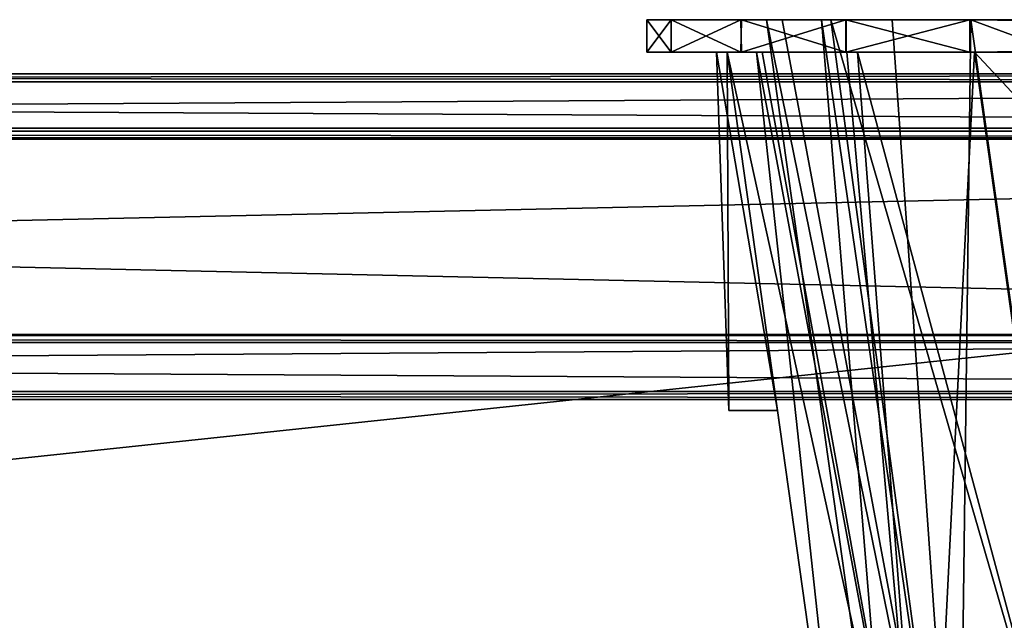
# Model space of a CAD drawing. Header units: millimetres. Extents: x -269 to 269, y -16 to 416.
# Tile 139 of 171: x 49 to 94, y 389 to 416. Entities that reach past the tile are written whole.
import ezdxf

# ---------------------------------------------------------------- set-up
doc = ezdxf.new("R2010")
doc.units = ezdxf.units.MM
doc.header["$LTSCALE"] = 65.185185
for name, color, linetype in [('1091', 7, 'CONTINUOUS'), ('1092', 7, 'CONTINUOUS'), ('1103', 7, 'CONTINUOUS'), ('1104', 7, 'CONTINUOUS'), ('1105', 7, 'CONTINUOUS'), ('1106', 7, 'CONTINUOUS'), ('1115', 7, 'CONTINUOUS'), ('1116', 7, 'CONTINUOUS'), ('1136', 7, 'CONTINUOUS'), ('1148', 7, 'CONTINUOUS'), ('1157', 7, 'CONTINUOUS'), ('1158', 7, 'CONTINUOUS'), ('1189', 7, 'CONTINUOUS'), ('1190', 7, 'CONTINUOUS'), ('1192', 7, 'CONTINUOUS'), ('1195', 7, 'CONTINUOUS'), ('1196', 7, 'CONTINUOUS'), ('1197', 7, 'CONTINUOUS'), ('1198', 7, 'CONTINUOUS'), ('1199', 7, 'CONTINUOUS'), ('1200', 7, 'CONTINUOUS'), ('1204', 7, 'CONTINUOUS'), ('1205', 7, 'CONTINUOUS'), ('1206', 7, 'CONTINUOUS'), ('1207', 7, 'CONTINUOUS'), ('1217', 7, 'CONTINUOUS'), ('1218', 7, 'CONTINUOUS'), ('1219', 7, 'CONTINUOUS'), ('1220', 7, 'CONTINUOUS'), ('1221', 7, 'CONTINUOUS'), ('1222', 7, 'CONTINUOUS'), ('1223', 7, 'CONTINUOUS'), ('1224', 7, 'CONTINUOUS'), ('1225', 7, 'CONTINUOUS'), ('1228', 7, 'CONTINUOUS'), ('1229', 7, 'CONTINUOUS'), ('1253', 7, 'CONTINUOUS'), ('809', 7, 'CONTINUOUS'), ('810', 7, 'CONTINUOUS'), ('811', 7, 'CONTINUOUS'), ('898', 7, 'CONTINUOUS'), ('900', 7, 'CONTINUOUS'), ('960', 7, 'CONTINUOUS')]:
    doc.layers.add(name, color=color, linetype=linetype)

msp = doc.modelspace()

# ---------------------------------------------------------------- linework, layer by layer
at = {"layer": '1091', "linetype": 'Continuous'}
for points in [[(-220.672, 413.633, -337.9), (-220.672, 411.367, -337.9), (220.672, 411.367, -337.9), (-220.672, 413.633, -337.9)], [(220.672, 413.633, -337.9), (-220.672, 413.633, -337.9), (220.672, 411.367, -337.9), (220.672, 413.633, -337.9)], [(-191.672, 399.367, -337.9), (191.672, 399.367, -337.9), (-191.672, 401.633, -337.9), (-191.672, 399.367, -337.9)], [(-191.672, 401.633, -337.9), (191.672, 399.367, -337.9), (191.672, 401.633, -337.9), (-191.672, 401.633, -337.9)]]:
    msp.add_3dface(points, dxfattribs=at)
at = {"layer": '1092', "linetype": 'Continuous'}
for points in [[(191.672, 399.367, -337.9), (-191.672, 399.367, -337.9), (191.672, 399, -348.4), (191.672, 399.367, -337.9)], [(191.672, 399, -348.4), (-191.672, 399.367, -337.9), (-191.672, 399, -348.4), (191.672, 399, -348.4)]]:
    msp.add_3dface(points, dxfattribs=at)
at = {"layer": '1103', "linetype": 'Continuous'}
for points in [[(-220.672, 413.633, -337.9), (220.672, 413.633, -337.9), (-220.672, 414, -348.4), (-220.672, 413.633, -337.9)], [(220.672, 413.633, -337.9), (220.672, 414, -348.4), (-220.672, 414, -348.4), (220.672, 413.633, -337.9)]]:
    msp.add_3dface(points, dxfattribs=at)
at = {"layer": '1104', "linetype": 'Continuous'}
for points in [[(220.672, 414, -348.4), (220.672, 413.633, -358.9), (-220.672, 413.633, -358.9), (220.672, 414, -348.4)], [(-220.672, 414, -348.4), (220.672, 414, -348.4), (-220.672, 413.633, -358.9), (-220.672, 414, -348.4)]]:
    msp.add_3dface(points, dxfattribs=at)
at = {"layer": '1105', "linetype": 'Continuous'}
for points in [[(-220.672, 413.633, -358.9), (220.672, 413.633, -358.9), (-220.672, 411, -358.9), (-220.672, 413.633, -358.9)], [(-220.672, 411, -358.9), (220.672, 413.633, -358.9), (220.672, 411, -358.9), (-220.672, 411, -358.9)], [(191.672, 399.367, -358.9), (-191.672, 399.367, -358.9), (191.672, 402, -358.9), (191.672, 399.367, -358.9)], [(191.672, 402, -358.9), (-191.672, 399.367, -358.9), (-191.672, 402, -358.9), (191.672, 402, -358.9)]]:
    msp.add_3dface(points, dxfattribs=at)
at = {"layer": '1106', "linetype": 'Continuous'}
for points in [[(191.672, 402, -358.9), (-191.672, 402, -358.9), (191.672, 402, -349.9), (191.672, 402, -358.9)], [(191.672, 402, -349.9), (-191.672, 402, -358.9), (-191.672, 402, -349.9), (191.672, 402, -349.9)]]:
    msp.add_3dface(points, dxfattribs=at)
at = {"layer": '1115', "linetype": 'Continuous'}
for points in [[(-220.672, 411, -358.9), (220.672, 411, -358.9), (-220.672, 411, -349.9), (-220.672, 411, -358.9)], [(220.672, 411, -358.9), (220.672, 411, -349.9), (-220.672, 411, -349.9), (220.672, 411, -358.9)]]:
    msp.add_3dface(points, dxfattribs=at)
at = {"layer": '1116', "linetype": 'Continuous'}
for points in [[(220.672, 411, -349.9), (-191.672, 402, -349.9), (-220.672, 411, -349.9), (220.672, 411, -349.9)], [(191.672, 402, -349.9), (-191.672, 402, -349.9), (220.672, 411, -349.9), (191.672, 402, -349.9)]]:
    msp.add_3dface(points, dxfattribs=at)
at = {"layer": '1136', "linetype": 'Continuous'}
for points in [[(191.672, 399, -348.4), (-191.672, 399, -348.4), (191.672, 399.367, -358.9), (191.672, 399, -348.4)], [(-191.672, 399, -348.4), (-191.672, 399.367, -358.9), (191.672, 399.367, -358.9), (-191.672, 399, -348.4)]]:
    msp.add_3dface(points, dxfattribs=at)
at = {"layer": '1148', "linetype": 'Continuous'}
for points in [[(-220.672, 411.367, -337.9), (-220.672, 411.052, -346.9), (220.672, 411.052, -346.9), (-220.672, 411.367, -337.9)], [(220.672, 411.367, -337.9), (-220.672, 411.367, -337.9), (220.672, 411.052, -346.9), (220.672, 411.367, -337.9)]]:
    msp.add_3dface(points, dxfattribs=at)
at = {"layer": '1157', "linetype": 'Continuous'}
for points in [[(-191.672, 401.633, -337.9), (191.672, 401.633, -337.9), (-191.672, 401.948, -346.9), (-191.672, 401.633, -337.9)], [(191.672, 401.633, -337.9), (191.672, 401.948, -346.9), (-191.672, 401.948, -346.9), (191.672, 401.633, -337.9)]]:
    msp.add_3dface(points, dxfattribs=at)
at = {"layer": '1158', "linetype": 'Continuous'}
for points in [[(220.672, 411.052, -346.9), (-220.672, 411.052, -346.9), (191.672, 401.948, -346.9), (220.672, 411.052, -346.9)], [(191.672, 401.948, -346.9), (-220.672, 411.052, -346.9), (-191.672, 401.948, -346.9), (191.672, 401.948, -346.9)]]:
    msp.add_3dface(points, dxfattribs=at)
at = {"layer": '1189', "linetype": 'Continuous'}
for points in [[(87.61, 373.026, -37.298), (90.99, 372.635, -29.284), (81.711, 415, -31.399), (87.61, 373.026, -37.298)], [(81.711, 415, -31.399), (90.99, 372.635, -29.284), (83.325, 415, -25.525), (81.711, 415, -31.399)], [(83.325, 415, -25.525), (90.99, 372.635, -29.284), (87.71, 415, -21.351), (83.325, 415, -25.525)], [(90.99, 372.635, -29.284), (98.998, 373.026, -25.91), (87.71, 415, -21.351), (90.99, 372.635, -29.284)], [(87.71, 415, -21.351), (98.998, 373.026, -25.91), (93.099, 415, -20.011), (87.71, 415, -21.351)]]:
    msp.add_3dface(points, dxfattribs=at)
at = {"layer": '1190', "linetype": 'Continuous'}
for points in [[(78, 415, -154.412), (79.126, 415, -160.115), (78, 415, -31.188), (78, 415, -154.412)], [(78, 415, -31.188), (79.126, 415, -160.115), (79.131, 415, -25.474), (78, 415, -31.188)], [(79.126, 415, -160.115), (82.34, 415, -164.94), (81.711, 415, -154.201), (79.126, 415, -160.115)], [(79.131, 415, -25.474), (79.126, 415, -160.115), (81.211, 415, -138.8), (79.131, 415, -25.474)], [(81.211, 415, -138.8), (79.126, 415, -160.115), (81.711, 415, -154.201), (81.211, 415, -138.8)], [(79.131, 415, -25.474), (81.711, 415, -31.399), (82.36, 415, -20.64), (79.131, 415, -25.474)], [(81.711, 415, -31.399), (79.131, 415, -25.474), (81.711, 415, -46.8), (81.711, 415, -31.399)], [(81.211, 415, -48.8), (79.131, 415, -25.474), (81.211, 415, -136.8), (81.211, 415, -48.8)], [(79.131, 415, -25.474), (81.211, 415, -48.8), (81.211, 415, -46.8), (79.131, 415, -25.474)], [(81.211, 415, -136.8), (79.131, 415, -25.474), (81.211, 415, -138.8), (81.211, 415, -136.8)], [(81.711, 415, -46.8), (79.131, 415, -25.474), (81.211, 415, -46.8), (81.711, 415, -46.8)], [(81.711, 415, -48.8), (81.211, 415, -48.8), (81.711, 415, -136.8), (81.711, 415, -48.8)], [(81.711, 415, -136.8), (81.211, 415, -48.8), (81.211, 415, -136.8), (81.711, 415, -136.8)], [(81.711, 415, -138.8), (81.211, 415, -138.8), (81.711, 415, -154.201), (81.711, 415, -138.8)], [(81.711, 415, -31.399), (83.325, 415, -25.525), (82.36, 415, -20.64), (81.711, 415, -31.399)], [(81.711, 415, -154.201), (82.34, 415, -164.94), (83.051, 415, -159.59), (81.711, 415, -154.201)], [(82.34, 415, -164.94), (87.174, 415, -168.169), (83.051, 415, -159.59), (82.34, 415, -164.94)], [(82.36, 415, -20.64), (83.325, 415, -25.525), (87.185, 415, -17.426), (82.36, 415, -20.64)], [(83.051, 415, -159.59), (87.174, 415, -168.169), (87.225, 415, -163.975), (83.051, 415, -159.59)], [(83.325, 415, -25.525), (87.71, 415, -21.351), (87.185, 415, -17.426), (83.325, 415, -25.525)], [(87.174, 415, -168.169), (92.888, 415, -169.3), (87.225, 415, -163.975), (87.174, 415, -168.169)], [(87.185, 415, -17.426), (87.71, 415, -21.351), (92.888, 415, -16.3), (87.185, 415, -17.426)], [(87.225, 415, -163.975), (92.888, 415, -169.3), (93.099, 415, -165.589), (87.225, 415, -163.975)], [(87.71, 415, -21.351), (93.099, 415, -20.011), (92.888, 415, -16.3), (87.71, 415, -21.351)], [(92.888, 415, -16.3), (93.099, 415, -20.011), (108.5, 415, -20.011), (92.888, 415, -16.3)], [(92.888, 415, -169.3), (216.112, 415, -169.3), (108.5, 415, -166.089), (92.888, 415, -169.3)], [(93.099, 415, -165.589), (92.888, 415, -169.3), (108.5, 415, -166.089), (93.099, 415, -165.589)], [(216.112, 415, -16.3), (92.888, 415, -16.3), (200.5, 415, -19.511), (216.112, 415, -16.3)], [(200.5, 415, -19.511), (92.888, 415, -16.3), (198.5, 415, -19.511), (200.5, 415, -19.511)], [(198.5, 415, -19.511), (92.888, 415, -16.3), (198.5, 415, -20.011), (198.5, 415, -19.511)], [(198.5, 415, -20.011), (92.888, 415, -16.3), (110.5, 415, -19.511), (198.5, 415, -20.011)], [(110.5, 415, -19.511), (92.888, 415, -16.3), (108.5, 415, -19.511), (110.5, 415, -19.511)], [(108.5, 415, -19.511), (92.888, 415, -16.3), (108.5, 415, -20.011), (108.5, 415, -19.511)], [(108.5, 415, -165.589), (93.099, 415, -165.589), (108.5, 415, -166.089), (108.5, 415, -165.589)]]:
    msp.add_3dface(points, dxfattribs=at)
at = {"layer": '1192', "linetype": 'Continuous'}
for points in [[(78, 416.5, -31.188), (79.126, 416.5, -25.485), (83.52, 416.5, -31.227), (78, 416.5, -31.188)], [(78, 416.5, -154.412), (78, 416.5, -31.188), (83.52, 416.5, -154.373), (78, 416.5, -154.412)], [(83.52, 416.5, -154.373), (78, 416.5, -31.188), (83.52, 416.5, -31.227), (83.52, 416.5, -154.373)], [(79.131, 416.5, -160.126), (78, 416.5, -154.412), (84.235, 416.5, -157.995), (79.131, 416.5, -160.126)], [(84.235, 416.5, -157.995), (78, 416.5, -154.412), (83.52, 416.5, -154.373), (84.235, 416.5, -157.995)], [(79.126, 416.5, -25.485), (82.34, 416.5, -20.66), (86.055, 416.5, -24.78), (79.126, 416.5, -25.485)], [(83.52, 416.5, -31.227), (79.126, 416.5, -25.485), (86.055, 416.5, -24.78), (83.52, 416.5, -31.227)], [(82.36, 416.5, -164.96), (79.131, 416.5, -160.126), (92.927, 416.5, -163.78), (82.36, 416.5, -164.96)], [(92.927, 416.5, -163.78), (79.131, 416.5, -160.126), (86.48, 416.5, -161.245), (92.927, 416.5, -163.78)], [(86.48, 416.5, -161.245), (79.131, 416.5, -160.126), (84.235, 416.5, -157.995), (86.48, 416.5, -161.245)], [(87.174, 416.5, -17.431), (226.64, 416.5, -20.64), (82.34, 416.5, -20.66), (87.174, 416.5, -17.431)], [(82.34, 416.5, -20.66), (226.64, 416.5, -20.64), (216.073, 416.5, -21.82), (82.34, 416.5, -20.66)], [(86.055, 416.5, -24.78), (82.34, 416.5, -20.66), (89.305, 416.5, -22.535), (86.055, 416.5, -24.78)], [(89.305, 416.5, -22.535), (82.34, 416.5, -20.66), (92.927, 416.5, -21.82), (89.305, 416.5, -22.535)], [(92.927, 416.5, -21.82), (82.34, 416.5, -20.66), (216.073, 416.5, -21.82), (92.927, 416.5, -21.82)], [(226.66, 416.5, -164.94), (221.826, 416.5, -168.169), (82.36, 416.5, -164.96), (226.66, 416.5, -164.94)], [(226.66, 416.5, -164.94), (82.36, 416.5, -164.96), (92.927, 416.5, -163.78), (226.66, 416.5, -164.94)], [(82.36, 416.5, -164.96), (221.826, 416.5, -168.169), (87.185, 416.5, -168.174), (82.36, 416.5, -164.96)], [(221.815, 416.5, -17.426), (226.64, 416.5, -20.64), (87.174, 416.5, -17.431), (221.815, 416.5, -17.426)], [(92.888, 416.5, -16.3), (221.815, 416.5, -17.426), (87.174, 416.5, -17.431), (92.888, 416.5, -16.3)], [(221.826, 416.5, -168.169), (216.112, 416.5, -169.3), (87.185, 416.5, -168.174), (221.826, 416.5, -168.169)], [(87.185, 416.5, -168.174), (216.112, 416.5, -169.3), (92.888, 416.5, -169.3), (87.185, 416.5, -168.174)], [(216.112, 416.5, -16.3), (221.815, 416.5, -17.426), (92.888, 416.5, -16.3), (216.112, 416.5, -16.3)], [(226.66, 416.5, -164.94), (92.927, 416.5, -163.78), (216.073, 416.5, -163.78), (226.66, 416.5, -164.94)]]:
    msp.add_3dface(points, dxfattribs=at)
at = {"layer": '1195', "linetype": 'Continuous'}
for points in [[(92.888, 415, -16.3), (216.112, 415, -16.3), (92.888, 416.5, -16.3), (92.888, 415, -16.3)], [(216.112, 415, -16.3), (216.112, 416.5, -16.3), (92.888, 416.5, -16.3), (216.112, 415, -16.3)]]:
    msp.add_3dface(points, dxfattribs=at)
at = {"layer": '1196', "linetype": 'Continuous'}
for points in [[(78, 415, -31.188), (79.131, 415, -25.474), (78, 416.5, -31.188), (78, 415, -31.188)], [(79.131, 415, -25.474), (79.126, 416.5, -25.485), (78, 416.5, -31.188), (79.131, 415, -25.474)], [(79.131, 415, -25.474), (82.34, 416.5, -20.66), (79.126, 416.5, -25.485), (79.131, 415, -25.474)], [(79.131, 415, -25.474), (82.36, 415, -20.64), (82.34, 416.5, -20.66), (79.131, 415, -25.474)], [(82.36, 415, -20.64), (87.174, 416.5, -17.431), (82.34, 416.5, -20.66), (82.36, 415, -20.64)], [(82.36, 415, -20.64), (87.185, 415, -17.426), (87.174, 416.5, -17.431), (82.36, 415, -20.64)], [(87.185, 415, -17.426), (92.888, 415, -16.3), (87.174, 416.5, -17.431), (87.185, 415, -17.426)], [(92.888, 415, -16.3), (92.888, 416.5, -16.3), (87.174, 416.5, -17.431), (92.888, 415, -16.3)]]:
    msp.add_3dface(points, dxfattribs=at)
at = {"layer": '1197', "linetype": 'Continuous'}
for points in [[(78, 415, -154.412), (78, 415, -31.188), (78, 416.5, -154.412), (78, 415, -154.412)], [(78, 415, -31.188), (78, 416.5, -31.188), (78, 416.5, -154.412), (78, 415, -31.188)]]:
    msp.add_3dface(points, dxfattribs=at)
at = {"layer": '1198', "linetype": 'Continuous'}
for points in [[(79.126, 415, -160.115), (78, 415, -154.412), (79.131, 416.5, -160.126), (79.126, 415, -160.115)], [(78, 415, -154.412), (78, 416.5, -154.412), (79.131, 416.5, -160.126), (78, 415, -154.412)], [(82.34, 415, -164.94), (79.126, 415, -160.115), (79.131, 416.5, -160.126), (82.34, 415, -164.94)], [(82.34, 415, -164.94), (79.131, 416.5, -160.126), (82.36, 416.5, -164.96), (82.34, 415, -164.94)], [(87.174, 415, -168.169), (82.34, 415, -164.94), (82.36, 416.5, -164.96), (87.174, 415, -168.169)], [(87.174, 415, -168.169), (82.36, 416.5, -164.96), (87.185, 416.5, -168.174), (87.174, 415, -168.169)], [(92.888, 415, -169.3), (87.174, 415, -168.169), (92.888, 416.5, -169.3), (92.888, 415, -169.3)], [(87.174, 415, -168.169), (87.185, 416.5, -168.174), (92.888, 416.5, -169.3), (87.174, 415, -168.169)]]:
    msp.add_3dface(points, dxfattribs=at)
at = {"layer": '1199', "linetype": 'Continuous'}
for points in [[(216.112, 415, -169.3), (92.888, 415, -169.3), (216.112, 416.5, -169.3), (216.112, 415, -169.3)], [(216.112, 416.5, -169.3), (92.888, 415, -169.3), (92.888, 416.5, -169.3), (216.112, 416.5, -169.3)]]:
    msp.add_3dface(points, dxfattribs=at)
at = {"layer": '1200', "linetype": 'Continuous'}
for points in [[(216.073, 416.5, -163.78), (92.927, 416.5, -163.78), (210.002, 373.304, -157.71), (216.073, 416.5, -163.78)], [(210.002, 373.304, -157.71), (92.927, 416.5, -163.78), (98.998, 373.304, -157.71), (210.002, 373.304, -157.71)]]:
    msp.add_3dface(points, dxfattribs=at)
at = {"layer": '1204', "linetype": 'Continuous'}
msp.add_3dface([(92.927, 416.5, -21.82), (216.073, 416.5, -21.82), (98.998, 373.304, -27.89), (92.927, 416.5, -21.82)], dxfattribs=at)
at = {"layer": '1205', "linetype": 'Continuous'}
for points in [[(83.52, 416.5, -31.227), (86.055, 416.5, -24.78), (89.59, 373.304, -37.298), (83.52, 416.5, -31.227)], [(86.055, 416.5, -24.78), (89.305, 416.5, -22.535), (92.376, 373.025, -30.672), (86.055, 416.5, -24.78)], [(89.59, 373.304, -37.298), (86.055, 416.5, -24.78), (92.376, 373.025, -30.672), (89.59, 373.304, -37.298)], [(89.305, 416.5, -22.535), (92.927, 416.5, -21.82), (92.376, 373.025, -30.672), (89.305, 416.5, -22.535)], [(92.927, 416.5, -21.82), (98.998, 373.304, -27.89), (92.376, 373.025, -30.672), (92.927, 416.5, -21.82)]]:
    msp.add_3dface(points, dxfattribs=at)
at = {"layer": '1206', "linetype": 'Continuous'}
for points in [[(83.52, 416.5, -154.373), (83.52, 416.5, -31.227), (89.59, 373.304, -148.302), (83.52, 416.5, -154.373)], [(83.52, 416.5, -31.227), (89.59, 373.304, -37.298), (89.59, 373.304, -148.302), (83.52, 416.5, -31.227)]]:
    msp.add_3dface(points, dxfattribs=at)
at = {"layer": '1207', "linetype": 'Continuous'}
for points in [[(84.235, 416.5, -157.995), (83.52, 416.5, -154.373), (92.372, 373.025, -154.924), (84.235, 416.5, -157.995)], [(83.52, 416.5, -154.373), (89.59, 373.304, -148.302), (92.372, 373.025, -154.924), (83.52, 416.5, -154.373)], [(86.48, 416.5, -161.245), (84.235, 416.5, -157.995), (92.372, 373.025, -154.924), (86.48, 416.5, -161.245)], [(92.927, 416.5, -163.78), (86.48, 416.5, -161.245), (98.998, 373.304, -157.71), (92.927, 416.5, -163.78)], [(98.998, 373.304, -157.71), (86.48, 416.5, -161.245), (92.372, 373.025, -154.924), (98.998, 373.304, -157.71)]]:
    msp.add_3dface(points, dxfattribs=at)
at = {"layer": '1217', "linetype": 'Continuous'}
for points in [[(81.211, 415, -46.8), (81.211, 415, -48.8), (81.787, 398.5, -48.8), (81.211, 415, -46.8)], [(81.787, 398.5, -46.8), (81.211, 415, -46.8), (81.787, 398.5, -48.8), (81.787, 398.5, -46.8)]]:
    msp.add_3dface(points, dxfattribs=at)
at = {"layer": '1218', "linetype": 'Continuous'}
for points in [[(81.711, 415, -46.8), (81.211, 415, -46.8), (81.787, 398.5, -46.8), (81.711, 415, -46.8)], [(81.711, 415, -46.8), (81.787, 398.5, -46.8), (84.03, 398.5, -46.8), (81.711, 415, -46.8)]]:
    msp.add_3dface(points, dxfattribs=at)
at = {"layer": '1219', "linetype": 'Continuous'}
for points in [[(87.61, 373.026, -37.298), (81.711, 415, -31.399), (81.711, 415, -46.8), (87.61, 373.026, -37.298)], [(87.61, 373.026, -37.298), (81.711, 415, -136.8), (84.03, 398.5, -136.8), (87.61, 373.026, -37.298)], [(81.711, 415, -136.8), (87.61, 373.026, -37.298), (84.03, 398.5, -48.8), (81.711, 415, -136.8)], [(87.61, 373.026, -37.298), (81.711, 415, -46.8), (84.03, 398.5, -46.8), (87.61, 373.026, -37.298)], [(81.711, 415, -48.8), (81.711, 415, -136.8), (84.03, 398.5, -48.8), (81.711, 415, -48.8)], [(81.711, 415, -138.8), (81.711, 415, -154.201), (84.03, 398.5, -138.8), (81.711, 415, -138.8)], [(81.711, 415, -154.201), (87.61, 373.026, -148.302), (84.03, 398.5, -138.8), (81.711, 415, -154.201)], [(87.61, 373.026, -37.298), (84.03, 398.5, -46.8), (84.03, 398.5, -48.8), (87.61, 373.026, -37.298)], [(87.61, 373.026, -37.298), (84.03, 398.5, -136.8), (84.03, 398.5, -138.8), (87.61, 373.026, -37.298)], [(87.61, 373.026, -148.302), (87.61, 373.026, -37.298), (84.03, 398.5, -138.8), (87.61, 373.026, -148.302)]]:
    msp.add_3dface(points, dxfattribs=at)
at = {"layer": '1220', "linetype": 'Continuous'}
for points in [[(84.03, 398.5, -138.8), (84.03, 398.5, -136.8), (81.787, 398.5, -136.8), (84.03, 398.5, -138.8)], [(81.787, 398.5, -138.8), (84.03, 398.5, -138.8), (81.787, 398.5, -136.8), (81.787, 398.5, -138.8)]]:
    msp.add_3dface(points, dxfattribs=at)
at = {"layer": '1221', "linetype": 'Continuous'}
for points in [[(81.787, 398.5, -46.8), (81.787, 398.5, -48.8), (84.03, 398.5, -48.8), (81.787, 398.5, -46.8)], [(84.03, 398.5, -46.8), (81.787, 398.5, -46.8), (84.03, 398.5, -48.8), (84.03, 398.5, -46.8)]]:
    msp.add_3dface(points, dxfattribs=at)
at = {"layer": '1222', "linetype": 'Continuous'}
for points in [[(81.211, 415, -138.8), (81.711, 415, -138.8), (84.03, 398.5, -138.8), (81.211, 415, -138.8)], [(81.211, 415, -138.8), (84.03, 398.5, -138.8), (81.787, 398.5, -138.8), (81.211, 415, -138.8)]]:
    msp.add_3dface(points, dxfattribs=at)
at = {"layer": '1223', "linetype": 'Continuous'}
for points in [[(81.211, 415, -136.8), (81.211, 415, -138.8), (81.787, 398.5, -138.8), (81.211, 415, -136.8)], [(81.211, 415, -136.8), (81.787, 398.5, -138.8), (81.787, 398.5, -136.8), (81.211, 415, -136.8)]]:
    msp.add_3dface(points, dxfattribs=at)
at = {"layer": '1224', "linetype": 'Continuous'}
for points in [[(81.711, 415, -136.8), (81.211, 415, -136.8), (81.787, 398.5, -136.8), (81.711, 415, -136.8)], [(84.03, 398.5, -136.8), (81.711, 415, -136.8), (81.787, 398.5, -136.8), (84.03, 398.5, -136.8)]]:
    msp.add_3dface(points, dxfattribs=at)
at = {"layer": '1225', "linetype": 'Continuous'}
for points in [[(81.211, 415, -48.8), (81.711, 415, -48.8), (84.03, 398.5, -48.8), (81.211, 415, -48.8)], [(81.787, 398.5, -48.8), (81.211, 415, -48.8), (84.03, 398.5, -48.8), (81.787, 398.5, -48.8)]]:
    msp.add_3dface(points, dxfattribs=at)
at = {"layer": '1228', "linetype": 'Continuous'}
for points in [[(81.711, 415, -154.201), (83.051, 415, -159.59), (87.61, 373.026, -148.302), (81.711, 415, -154.201)], [(83.051, 415, -159.59), (87.225, 415, -163.975), (90.984, 372.635, -156.31), (83.051, 415, -159.59)], [(87.61, 373.026, -148.302), (83.051, 415, -159.59), (90.984, 372.635, -156.31), (87.61, 373.026, -148.302)], [(87.225, 415, -163.975), (93.099, 415, -165.589), (90.984, 372.635, -156.31), (87.225, 415, -163.975)], [(93.099, 415, -165.589), (98.998, 373.026, -159.69), (90.984, 372.635, -156.31), (93.099, 415, -165.589)]]:
    msp.add_3dface(points, dxfattribs=at)
at = {"layer": '1229', "linetype": 'Continuous'}
msp.add_3dface([(93.099, 415, -165.589), (108.5, 415, -165.589), (98.998, 373.026, -159.69), (93.099, 415, -165.589)], dxfattribs=at)
at = {"layer": '1253', "linetype": 'Continuous'}
for points in [[(93.099, 415, -20.011), (98.998, 373.026, -25.91), (108.5, 398.5, -22.33), (93.099, 415, -20.011)], [(108.5, 415, -20.011), (93.099, 415, -20.011), (108.5, 398.5, -22.33), (108.5, 415, -20.011)]]:
    msp.add_3dface(points, dxfattribs=at)
at = {"layer": '809', "linetype": 'Continuous'}
for points in [[(-251.794, 366.908, -2.706), (251.794, 366.908, -2.706), (-250.149, 414, -4.351), (-251.794, 366.908, -2.706)], [(251.794, 366.908, -2.706), (250.149, 414, -4.351), (-250.149, 414, -4.351), (251.794, 366.908, -2.706)]]:
    msp.add_3dface(points, dxfattribs=at)
at = {"layer": '810', "linetype": 'Continuous'}
for points in [[(-250.149, 414, -4.351), (250.149, 414, -4.351), (-216.158, 414, -19.149), (-250.149, 414, -4.351)], [(-216.158, 414, -19.149), (250.149, 414, -4.351), (216.158, 414, -19.149), (-216.158, 414, -19.149)]]:
    msp.add_3dface(points, dxfattribs=at)
at = {"layer": '811', "linetype": 'Continuous'}
for points in [[(-216.158, 414, -19.149), (216.158, 414, -19.149), (-214.563, 368.326, -20.744), (-216.158, 414, -19.149)], [(216.158, 414, -19.149), (214.563, 368.326, -20.744), (-214.563, 368.326, -20.744), (216.158, 414, -19.149)]]:
    msp.add_3dface(points, dxfattribs=at)
at = {"layer": '898', "linetype": 'Continuous'}
for points in [[(220.139, 411.5, -17.736), (0, 411.5, -7.165), (-220.139, 411.5, -17.736), (220.139, 411.5, -17.736)], [(250.237, 411.5, -6.291), (0, 411.5, -7.165), (220.139, 411.5, -17.736), (250.237, 411.5, -6.291)]]:
    msp.add_3dface(points, dxfattribs=at)
at = {"layer": '900', "linetype": 'Continuous'}
for points in [[(0, 411.5, -7.165), (250.237, 411.5, -6.291), (0, 369.114, -5.685), (0, 411.5, -7.165)], [(0, 369.114, -5.685), (250.237, 411.5, -6.291), (251.74, 368.446, -4.782), (0, 369.114, -5.685)]]:
    msp.add_3dface(points, dxfattribs=at)
at = {"layer": '960', "linetype": 'Continuous'}
for points in [[(220.139, 411.5, -17.736), (-220.139, 411.5, -17.736), (218.626, 368.164, -19.249), (220.139, 411.5, -17.736)], [(-220.139, 411.5, -17.736), (0, 365.454, -19.344), (214.58, 364.671, -19.371), (-220.139, 411.5, -17.736)], [(-220.139, 411.5, -17.736), (214.58, 364.671, -19.371), (217.693, 366.16, -19.319), (-220.139, 411.5, -17.736)], [(218.626, 368.164, -19.249), (-220.139, 411.5, -17.736), (217.693, 366.16, -19.319), (218.626, 368.164, -19.249)]]:
    msp.add_3dface(points, dxfattribs=at)

doc.saveas('drawing.dxf')
